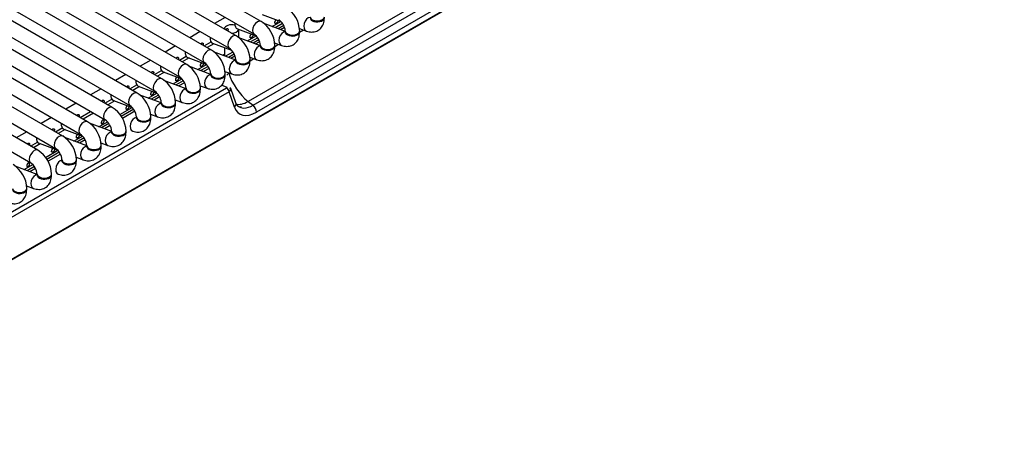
# Model space of a CAD drawing. Header units: millimetres. Extents: x -40 to 419, y 0 to 295.
# Tile 60 of 72: x 371.77 to 388.92, y 108.4 to 115.64. Entities that reach past the tile are written whole.
import ezdxf

# ---------------------------------------------------------------- set-up
doc = ezdxf.new("R2010")
doc.units = ezdxf.units.MM
doc.layers.add('135.735_BW4_TWIN', color=7, linetype='Continuous')
doc.layers.add('Standard', color=7, linetype='Continuous')

# ---------------------------------------------------------------- blocks, each defined once
blk = doc.blocks.new('SE3')
at = {"layer": '135.735_BW4_TWIN', "color": 7, "linetype": 'Continuous'}
for p, q in [((388.885, 121.418), (366.329, 108.395)), ((388.917, 121.446), (366.36, 108.422)), ((375.973, 115.61), (366.851, 120.876)), ((375.541, 115.36), (366.419, 120.627)), ((366.726, 120.66), (375.848, 115.393)), ((366.294, 120.41), (375.416, 115.144)), ((375.109, 115.111), (365.987, 120.377)), ((374.677, 114.862), (365.555, 120.128)), ((365.862, 120.161), (374.984, 114.895)), ((374.245, 114.612), (365.123, 119.879)), ((365.43, 119.911), (374.552, 114.645)), ((373.813, 114.363), (364.691, 119.629)), ((364.998, 119.662), (374.12, 114.396)), ((373.381, 114.113), (364.259, 119.38)), ((364.566, 119.413), (373.688, 114.146)), ((372.949, 113.864), (363.827, 119.13)), ((364.134, 119.163), (373.256, 113.897)), ((372.517, 113.614), (363.395, 118.881)), ((363.702, 118.914), (372.824, 113.647)), ((372.085, 113.365), (362.963, 118.631)), ((363.27, 118.664), (372.392, 113.398)), ((362.838, 118.415), (371.96, 113.148)), ((379.251, 116.241), (375.747, 114.218)), ((375.833, 114.15), (379.338, 116.174)), ((379.396, 116.055), (375.892, 114.032)), ((375.346, 115.683), (375.164, 115.578)), ((375.993, 115.731), (376.319, 115.61)), ((376.168, 115.522), (376.319, 115.61)), ((374.914, 115.434), (374.732, 115.329)), ((375.334, 115.482), (375.334, 115.48)), ((375.561, 115.482), (375.887, 115.36)), ((375.584, 115.33), (375.584, 115.474)), ((376.395, 115.437), (376.008, 115.582)), ((376.346, 115.576), (376.219, 115.503)), ((376.366, 115.542), (376.268, 115.485)), ((376.309, 115.469), (376.381, 115.511)), ((376.639, 115.49), (376.762, 115.444)), ((376.644, 115.426), (376.709, 115.464)), ((374.982, 115.184), (375.102, 115.254)), ((375.963, 115.188), (375.576, 115.333)), ((375.736, 115.273), (375.887, 115.36)), ((375.914, 115.327), (375.787, 115.254)), ((375.934, 115.292), (375.836, 115.235)), ((375.877, 115.22), (375.949, 115.261)), ((376.207, 115.241), (376.33, 115.195)), ((374.482, 115.184), (374.3, 115.079)), ((375.152, 115.224), (375.032, 115.155)), ((375.129, 115.233), (375.455, 115.111)), ((375.531, 114.938), (375.144, 115.083)), ((375.334, 115.156), (375.334, 115.012)), ((375.482, 115.077), (375.355, 115.004)), ((376.212, 115.177), (376.277, 115.214)), ((374.05, 114.935), (373.868, 114.83)), ((374.55, 114.935), (374.67, 115.004)), ((374.72, 114.975), (374.6, 114.906)), ((374.697, 114.983), (375.023, 114.861)), ((375.304, 115.023), (375.334, 115.041)), ((375.502, 115.043), (375.404, 114.986)), ((375.445, 114.97), (375.517, 115.012)), ((375.775, 114.991), (375.898, 114.945)), ((375.78, 114.927), (375.845, 114.965)), ((374.118, 114.686), (374.238, 114.755)), ((374.265, 114.734), (374.591, 114.612)), ((375.099, 114.689), (374.712, 114.834)), ((374.872, 114.774), (375.023, 114.861)), ((375.05, 114.828), (374.923, 114.755)), ((375.07, 114.793), (374.972, 114.737)), ((375.343, 114.742), (375.465, 114.696)), ((373.618, 114.686), (373.436, 114.58)), ((374.288, 114.725), (374.168, 114.656)), ((374.667, 114.439), (374.28, 114.584)), ((374.44, 114.524), (374.591, 114.612)), ((374.618, 114.578), (374.491, 114.505)), ((375.405, 114.718), (375.409, 114.713)), ((375.409, 114.713), (375.413, 114.715)), ((366.539, 109.354), (375.37, 114.453)), ((375.415, 114.386), (366.583, 109.287)), ((373.186, 114.436), (373.004, 114.331)), ((373.686, 114.436), (373.806, 114.505)), ((373.856, 114.476), (373.736, 114.407)), ((373.833, 114.484), (374.159, 114.362)), ((374.638, 114.544), (374.54, 114.487)), ((374.911, 114.492), (375.033, 114.446)), ((375.379, 114.46), (375.286, 114.5)), ((375.508, 114.116), (375.415, 114.386)), ((375.43, 114.451), (375.442, 114.417)), ((375.532, 114.193), (375.447, 114.44)), ((373.254, 114.187), (373.374, 114.256)), ((373.423, 114.226), (373.304, 114.158)), ((373.401, 114.235), (373.727, 114.113)), ((374.235, 114.19), (373.848, 114.335)), ((374.008, 114.275), (374.159, 114.362)), ((374.186, 114.329), (374.059, 114.256)), ((374.206, 114.295), (374.108, 114.238)), ((374.479, 114.243), (374.601, 114.197)), ((375.747, 114.218), (375.833, 114.15)), ((372.754, 114.187), (372.572, 114.082)), ((372.822, 113.937), (373.004, 114.042)), ((373.511, 113.988), (373.727, 114.113)), ((373.754, 114.08), (373.536, 113.954)), ((373.774, 114.045), (373.559, 113.921)), ((372.322, 113.937), (372.14, 113.832)), ((373.054, 114.013), (372.872, 113.908)), ((374.047, 113.993), (374.169, 113.948)), ((372.39, 113.688), (372.509, 113.757)), ((372.559, 113.728), (372.44, 113.659)), ((372.537, 113.736), (372.863, 113.614)), ((373.371, 113.691), (372.984, 113.836)), ((373.144, 113.776), (373.295, 113.864)), ((373.322, 113.83), (373.195, 113.757)), ((373.342, 113.796), (373.243, 113.739)), ((371.89, 113.688), (371.708, 113.583)), ((372.939, 113.442), (372.552, 113.586)), ((372.711, 113.527), (372.863, 113.614)), ((372.89, 113.581), (372.763, 113.507)), ((372.91, 113.546), (372.811, 113.489)), ((371.958, 113.438), (372.077, 113.508)), ((372.127, 113.478), (372.008, 113.409)), ((372.105, 113.487), (372.431, 113.365)), ((372.215, 113.24), (372.431, 113.365)), ((373.183, 113.494), (373.305, 113.449)), ((372.458, 113.331), (372.24, 113.206)), ((372.478, 113.297), (372.263, 113.173)), ((372.751, 113.245), (372.873, 113.199)), ((372.075, 112.943), (371.687, 113.088)), ((371.847, 113.028), (371.999, 113.115)), ((372.025, 113.082), (371.899, 113.009)), ((372.046, 113.047), (371.947, 112.99)), ((371.887, 112.746), (372.009, 112.7))]:
    blk.add_line(p, q, dxfattribs=at)
for centre, radius, start, end in [((376.134, 115.427), 0.511, 2.0498, 57.9502), ((375.702, 115.177), 0.511, 2.0498, 57.9502), ((376.129, 115.424), 0.266, 4.5977, 55.4023), ((375.27, 114.928), 0.511, 2.0498, 57.9502), ((375.697, 115.174), 0.266, 4.5977, 55.4023), ((374.838, 114.678), 0.511, 2.0498, 57.9502), ((375.265, 114.925), 0.266, 4.5977, 55.4023), ((374.406, 114.429), 0.511, 2.0498, 57.9502), ((374.833, 114.675), 0.266, 4.5977, 55.4023), ((373.974, 114.179), 0.511, 2.0498, 57.9502), ((374.401, 114.426), 0.266, 4.5977, 55.4023), ((373.969, 114.176), 0.266, 4.5977, 55.4023), ((373.542, 113.93), 0.511, 2.0498, 57.9502), ((373.11, 113.681), 0.511, 2.0498, 57.9502), ((373.537, 113.927), 0.266, 4.5977, 55.4023), ((373.105, 113.677), 0.266, 4.5977, 55.4023), ((372.678, 113.431), 0.511, 2.0498, 57.9502), ((372.246, 113.182), 0.511, 2.0498, 57.9502), ((372.673, 113.428), 0.266, 4.5977, 55.4023), ((371.814, 112.932), 0.511, 2.0498, 57.9502), ((372.24, 113.179), 0.266, 4.5977, 55.4023), ((371.382, 112.683), 0.511, 2.0498, 57.9502), ((371.808, 112.929), 0.266, 4.5977, 55.4023)]:
    blk.add_arc(centre, radius, start, end, dxfattribs=at)
for centre, major_axis, ratio, start_param, end_param in [((375.605, 115.599), (0.044, 0.117), 0.668835, 1.932352, 3.141593), ((375.911, 115.502), (-0.062, -0.108), 0.57735, 3.1405, 6.27512), ((376.805, 115.561), (0.044, 0.117), 0.668835, 0.270212, 3.1414), ((376.951, 115.694), (-0.125, 0), 0.57735, 0.008065, 3.142515), ((376.951, 115.678), (-0.125, 0), 0.57735, 0, 3.29158), ((376.805, 115.561), (0.044, 0.117), 0.668835, -0.873634, -0.703415), ((375.459, 115.482), (-0.125, 0), 0.57735, 4.230403, 6.283185), ((375.459, 115.482), (-0.125, 0), 0.57735, 0, 0.03214), ((375.459, 115.482), (-0.125, 0), 0.57735, 1.538656, 3.010511), ((376.373, 115.312), (0.044, 0.117), 0.668835, 0.270212, 3.1414), ((376.519, 115.445), (-0.125, 0), 0.57735, 0.008065, 3.142515), ((376.519, 115.429), (-0.125, 0), 0.57735, 0, 3.29158), ((376.519, 115.429), (-0.125, 0), 0.57735, 6.164386, 6.283185), ((375.173, 115.35), (0.044, 0.117), 0.668835, 1.932352, 3.141593), ((375.479, 115.252), (-0.062, -0.108), 0.57735, 3.1405, 6.27512), ((376.373, 115.312), (0.044, 0.117), 0.668835, -0.873634, -0.703415), ((374.741, 115.1), (0.044, 0.117), 0.668835, 1.932352, 3.141593), ((375.047, 115.003), (-0.062, -0.108), 0.57735, 3.1405, 6.27512), ((375.941, 115.062), (0.044, 0.117), 0.668835, 0.270212, 3.1414), ((376.087, 115.195), (-0.125, 0), 0.57735, 0.008065, 3.142515), ((376.087, 115.179), (-0.125, 0), 0.57735, 0, 3.29158), ((376.087, 115.179), (-0.125, 0), 0.57735, 6.164386, 6.283185), ((375.941, 115.062), (0.044, 0.117), 0.668835, -0.873634, -0.703415), ((375.509, 114.813), (0.044, 0.117), 0.668835, 0.270212, 3.1414), ((375.655, 114.946), (-0.125, 0), 0.57735, 0.008065, 3.142515), ((375.655, 114.93), (-0.125, 0), 0.57735, 0, 3.29158), ((375.655, 114.93), (-0.125, 0), 0.57735, 6.164386, 6.283185), ((374.309, 114.851), (0.044, 0.117), 0.668835, 1.932352, 3.141593), ((374.614, 114.753), (-0.062, -0.108), 0.57735, 3.1405, 6.27512), ((375.509, 114.813), (0.044, 0.117), 0.668835, -0.873634, -0.703415), ((373.877, 114.601), (0.044, 0.117), 0.668835, 1.932352, 3.141593), ((374.182, 114.504), (-0.062, -0.108), 0.57735, 3.1405, 6.27512), ((375.077, 114.564), (0.044, 0.117), 0.668835, 0.270212, 3.1414), ((375.223, 114.697), (-0.125, 0), 0.57735, 0.008065, 3.142515), ((375.223, 114.68), (-0.125, 0), 0.57735, 0, 3.29158), ((375.223, 114.68), (-0.125, 0), 0.57735, 6.164386, 6.283185), ((375.077, 114.564), (0.044, 0.117), 0.668835, -0.873634, -0.703415), ((375.741, 114.661), (0.428, 0.258), 0.504907, -4.171591, -4.050834), ((375.794, 114.643), (-0.321, 0.507), 0.535439, 1.112758, 2.159956), ((373.75, 114.254), (-0.062, -0.108), 0.57735, 3.1405, 6.27512), ((374.645, 114.314), (0.044, 0.117), 0.668835, 0.270212, 3.1414), ((374.791, 114.447), (-0.125, 0), 0.57735, 0.008065, 3.142515), ((374.791, 114.431), (-0.125, 0), 0.57735, 0, 3.254972), ((374.791, 114.431), (-0.125, 0), 0.57735, 6.164386, 6.283185), ((374.645, 114.314), (0.044, 0.117), 0.668835, -0.873634, -0.703415), ((375.339, 114.465), (0.049, 0.0112), 0.453141, -0.975063, -0.6972), ((375.379, 114.409), (0.025, -0.0433), 0.57735, 0.733038, 2.617994), ((375.348, 114.421), (0.0967, 0.0262), 0.611231, 5.301036, 5.5789), ((375.36, 114.387), (-0.0859, -0.0564), 0.350321, 2.307044, 3.55764), ((373.445, 114.352), (0.044, 0.117), 0.668835, 1.932352, 3.141593), ((375.808, 114.585), (0.308, 0.394), 0.468323, 3.318422, 4.000271), ((373.318, 114.005), (-0.062, -0.108), 0.57735, 3.1405, 6.27512), ((374.213, 114.065), (0.044, 0.117), 0.668835, 0.270212, 3.1414), ((374.359, 114.198), (-0.125, 0), 0.57735, 0.008065, 3.142515), ((374.359, 114.181), (-0.125, 0), 0.57735, 0, 3.254972), ((374.359, 114.181), (-0.125, 0), 0.57735, 6.164386, 6.283185), ((374.213, 114.065), (0.044, 0.117), 0.668835, -0.873634, -0.703415), ((375.438, 114.161), (-0.0945, -0.0327), 0.768713, 2.117578, 3.119252), ((375.914, 114.512), (0.321, 0.51), 0.546518, 2.728806, 3.944916), ((375.438, 114.161), (-0.0945, -0.0327), 0.768713, 3.119252, 3.141593), ((375.843, 114.557), (0.258, 0.431), 0.560919, 3.071745, 3.460619), ((375.843, 114.557), (0.258, 0.431), 0.560919, 3.460619, 3.930423), ((375.821, 114.077), (0.05, -0.0866), 0.57735, 0.733038, 2.181662), ((372.886, 113.756), (-0.062, -0.108), 0.57735, 3.1405, 6.27512), ((373.781, 113.815), (0.044, 0.117), 0.668835, 0.270212, 3.1414), ((373.927, 113.948), (-0.125, 0), 0.57735, 0.008065, 3.142515), ((373.927, 113.932), (-0.125, 0), 0.57735, 0, 3.254972), ((373.927, 113.932), (-0.125, 0), 0.57735, 6.169805, 6.283185), ((373.781, 113.815), (0.044, 0.117), 0.668835, -0.873634, -0.703415), ((372.581, 113.853), (0.044, 0.117), 0.668835, 1.932352, 3.141593), ((373.495, 113.699), (-0.125, 0), 0.57735, 0.008065, 3.142515), ((372.148, 113.604), (0.044, 0.117), 0.668835, 1.932352, 3.141593), ((372.454, 113.506), (-0.062, -0.108), 0.57735, 3.1405, 6.27512), ((373.349, 113.566), (0.044, 0.117), 0.668835, 0.270212, 3.1414), ((373.495, 113.683), (-0.125, 0), 0.57735, 0, 3.29158), ((373.495, 113.683), (-0.125, 0), 0.57735, 6.164386, 6.283185), ((373.349, 113.566), (0.044, 0.117), 0.668835, -0.873634, -0.703415), ((372.022, 113.257), (-0.062, -0.108), 0.57735, 3.1405, 6.27512), ((372.917, 113.316), (0.044, 0.117), 0.668835, 0.270212, 3.1414), ((373.063, 113.449), (-0.125, 0), 0.57735, 0.008065, 3.142515), ((373.063, 113.433), (-0.125, 0), 0.57735, 0, 3.29158), ((373.063, 113.433), (-0.125, 0), 0.57735, 6.164386, 6.283185), ((372.917, 113.316), (0.044, 0.117), 0.668835, -0.873634, -0.703415), ((372.485, 113.067), (0.044, 0.117), 0.668835, 0.270212, 3.1414), ((372.631, 113.2), (-0.125, 0), 0.57735, 0.008065, 3.142515), ((372.631, 113.184), (-0.125, 0), 0.57735, 0, 3.254972), ((372.631, 113.184), (-0.125, 0), 0.57735, 6.169805, 6.283185), ((372.485, 113.067), (0.044, 0.117), 0.668835, -0.873634, -0.703415), ((372.053, 112.818), (0.044, 0.117), 0.668835, 0.270212, 3.1414), ((372.199, 112.951), (-0.125, 0), 0.57735, 0.008065, 3.142515), ((372.199, 112.934), (-0.125, 0), 0.57735, 0, 3.29158), ((372.199, 112.934), (-0.125, 0), 0.57735, 6.164386, 6.283185), ((372.053, 112.818), (0.044, 0.117), 0.668835, -0.873634, -0.703415), ((371.767, 112.701), (-0.125, 0), 0.57735, 0.008065, 3.142515), ((371.767, 112.685), (-0.125, 0), 0.57735, 0, 3.254972)]:
    blk.add_ellipse(centre, major_axis=major_axis, ratio=ratio, start_param=start_param, end_param=end_param, dxfattribs=at)
for points, knots in [([(376.258, 115.633), (376.26, 115.631), (376.261, 115.628), (376.262, 115.626), (376.263, 115.623), (376.263, 115.62), (376.263, 115.617), (376.262, 115.613), (376.261, 115.61), (376.26, 115.606), (376.259, 115.603), (376.257, 115.6), (376.254, 115.597), (376.252, 115.593), (376.249, 115.59), (376.247, 115.588), (376.244, 115.585), (376.241, 115.583), (376.238, 115.581), (376.235, 115.579), (376.233, 115.577), (376.23, 115.576), (376.227, 115.575), (376.225, 115.575), (376.223, 115.574), (376.221, 115.574), (376.219, 115.575), (376.218, 115.576), (376.216, 115.577), (376.215, 115.579), (376.215, 115.581), (376.214, 115.583), (376.213, 115.586), (376.213, 115.589), (376.213, 115.592), (376.213, 115.596), (376.214, 115.599), (376.214, 115.603), (376.215, 115.607), (376.216, 115.61), (376.218, 115.614), (376.219, 115.618), (376.221, 115.621), (376.223, 115.624), (376.225, 115.627), (376.227, 115.63), (376.23, 115.632), (376.232, 115.634), (376.234, 115.636)], [0.1645724, 0.1645724, 0.1645724, 0.1645724, 0.2114301, 0.2114301, 0.2114301, 0.2643019, 0.2643019, 0.2643019, 0.3175571, 0.3175571, 0.3175571, 0.3706757, 0.3706757, 0.3706757, 0.4233402, 0.4233402, 0.4233402, 0.4759291, 0.4759291, 0.4759291, 0.5289331, 0.5289331, 0.5289331, 0.5822112, 0.5822112, 0.5822112, 0.6352073, 0.6352073, 0.6352073, 0.6877903, 0.6877903, 0.6877903, 0.7404633, 0.7404633, 0.7404633, 0.7935872, 0.7935872, 0.7935872, 0.8468402, 0.8468402, 0.8468402, 0.8997022, 0.8997022, 0.8997022, 0.9522476, 0.9522476, 0.9522476, 1, 1, 1, 1]), ([(376.762, 115.444), (376.795, 115.435), (376.851, 115.42), (376.943, 115.439), (377.016, 115.491), (377.067, 115.575), (377.073, 115.637), (377.076, 115.678)], [0, 0, 0, 0, 0.199928, 0.392893, 0.580138, 0.766079, 1, 1, 1, 1]), ([(375.356, 115.467), (375.356, 115.468), (375.357, 115.469), (375.357, 115.469), (375.359, 115.472), (375.361, 115.475), (375.363, 115.478), (375.365, 115.48), (375.368, 115.482), (375.37, 115.484)], [0.8906057, 0.8906057, 0.8906057, 0.8906057, 0.8997022, 0.8997022, 0.8997022, 0.9522476, 0.9522476, 0.9522476, 1, 1, 1, 1]), ([(375.37, 115.484), (375.373, 115.485), (375.376, 115.486), (375.379, 115.487), (375.382, 115.487), (375.385, 115.487), (375.387, 115.486), (375.39, 115.485), (375.392, 115.483), (375.394, 115.481), (375.396, 115.479), (375.397, 115.477), (375.398, 115.474), (375.399, 115.471), (375.399, 115.468), (375.399, 115.465), (375.398, 115.461), (375.397, 115.458), (375.396, 115.455), (375.395, 115.452), (375.393, 115.449), (375.392, 115.447)], [0, 0, 0, 0, 0.0530419, 0.0530419, 0.0530419, 0.1061047, 0.1061047, 0.1061047, 0.1588828, 0.1588828, 0.1588828, 0.2114301, 0.2114301, 0.2114301, 0.2643019, 0.2643019, 0.2643019, 0.3175571, 0.3175571, 0.3175571, 0.3594503, 0.3594503, 0.3594503, 0.3594503]), ([(376.33, 115.195), (376.363, 115.185), (376.419, 115.171), (376.511, 115.189), (376.584, 115.242), (376.635, 115.325), (376.641, 115.388), (376.644, 115.429)], [0, 0, 0, 0, 0.199928, 0.392893, 0.580138, 0.766079, 1, 1, 1, 1]), ([(376.394, 115.429), (376.394, 115.422), (376.393, 115.412), (376.392, 115.41), (376.392, 115.41)], [0, 0, 0, 0, 0.1482585, 0.2525222, 0.2525222, 0.2525222, 0.2525222]), ([(375.826, 115.383), (375.828, 115.381), (375.829, 115.379), (375.83, 115.376), (375.831, 115.374), (375.831, 115.37), (375.831, 115.367), (375.83, 115.364), (375.829, 115.36), (375.828, 115.357), (375.827, 115.354), (375.825, 115.35), (375.822, 115.347), (375.82, 115.344), (375.817, 115.341), (375.815, 115.338), (375.812, 115.336), (375.809, 115.333), (375.806, 115.331), (375.803, 115.329), (375.801, 115.328), (375.798, 115.327), (375.795, 115.326), (375.793, 115.325), (375.791, 115.325), (375.789, 115.325), (375.787, 115.326), (375.786, 115.327), (375.784, 115.328), (375.783, 115.329), (375.783, 115.332), (375.782, 115.334), (375.781, 115.336), (375.781, 115.34), (375.781, 115.343), (375.781, 115.346), (375.782, 115.35), (375.782, 115.353), (375.783, 115.357), (375.784, 115.361), (375.786, 115.365), (375.787, 115.368), (375.789, 115.372), (375.791, 115.375), (375.793, 115.378), (375.795, 115.38), (375.798, 115.383), (375.8, 115.385), (375.802, 115.386)], [0.1645724, 0.1645724, 0.1645724, 0.1645724, 0.2114301, 0.2114301, 0.2114301, 0.2643019, 0.2643019, 0.2643019, 0.3175571, 0.3175571, 0.3175571, 0.3706757, 0.3706757, 0.3706757, 0.4233402, 0.4233402, 0.4233402, 0.4759291, 0.4759291, 0.4759291, 0.5289331, 0.5289331, 0.5289331, 0.5822112, 0.5822112, 0.5822112, 0.6352073, 0.6352073, 0.6352073, 0.6877903, 0.6877903, 0.6877903, 0.7404633, 0.7404633, 0.7404633, 0.7935872, 0.7935872, 0.7935872, 0.8468402, 0.8468402, 0.8468402, 0.8997022, 0.8997022, 0.8997022, 0.9522476, 0.9522476, 0.9522476, 1, 1, 1, 1]), ([(374.924, 115.218), (374.924, 115.219), (374.925, 115.219), (374.925, 115.22), (374.927, 115.223), (374.929, 115.226), (374.931, 115.229), (374.933, 115.231), (374.936, 115.233), (374.938, 115.234)], [0.8906057, 0.8906057, 0.8906057, 0.8906057, 0.8997022, 0.8997022, 0.8997022, 0.9522476, 0.9522476, 0.9522476, 1, 1, 1, 1]), ([(374.938, 115.234), (374.941, 115.236), (374.944, 115.237), (374.947, 115.237), (374.95, 115.238), (374.953, 115.237), (374.955, 115.236), (374.958, 115.235), (374.96, 115.234), (374.962, 115.232), (374.964, 115.23), (374.965, 115.227), (374.966, 115.225), (374.967, 115.222), (374.967, 115.219), (374.966, 115.215), (374.966, 115.212), (374.965, 115.209), (374.964, 115.205), (374.963, 115.203), (374.961, 115.2), (374.96, 115.197)], [0, 0, 0, 0, 0.0530419, 0.0530419, 0.0530419, 0.1061047, 0.1061047, 0.1061047, 0.1588828, 0.1588828, 0.1588828, 0.2114301, 0.2114301, 0.2114301, 0.2643019, 0.2643019, 0.2643019, 0.3175571, 0.3175571, 0.3175571, 0.3594503, 0.3594503, 0.3594503, 0.3594503]), ([(375.898, 114.945), (375.931, 114.936), (375.986, 114.921), (376.079, 114.94), (376.152, 114.992), (376.203, 115.076), (376.209, 115.138), (376.212, 115.179)], [0, 0, 0, 0, 0.199928, 0.392893, 0.580138, 0.766079, 1, 1, 1, 1]), ([(375.962, 115.179), (375.962, 115.172), (375.961, 115.162), (375.96, 115.16), (375.96, 115.16)], [0, 0, 0, 0, 0.1482585, 0.2525222, 0.2525222, 0.2525222, 0.2525222]), ([(374.492, 114.968), (374.492, 114.969), (374.493, 114.97), (374.493, 114.97), (374.495, 114.974), (374.497, 114.977), (374.499, 114.979), (374.501, 114.981), (374.504, 114.983), (374.506, 114.985)], [0.8906057, 0.8906057, 0.8906057, 0.8906057, 0.8997022, 0.8997022, 0.8997022, 0.9522476, 0.9522476, 0.9522476, 1, 1, 1, 1]), ([(374.506, 114.985), (374.509, 114.986), (374.512, 114.987), (374.515, 114.988), (374.518, 114.988), (374.52, 114.988), (374.523, 114.987), (374.526, 114.986), (374.528, 114.984), (374.53, 114.982), (374.531, 114.98), (374.533, 114.978), (374.534, 114.975), (374.534, 114.972), (374.535, 114.969), (374.534, 114.966), (374.534, 114.963), (374.533, 114.959), (374.532, 114.956), (374.531, 114.953), (374.529, 114.95), (374.528, 114.948)], [0, 0, 0, 0, 0.0530419, 0.0530419, 0.0530419, 0.1061047, 0.1061047, 0.1061047, 0.1588828, 0.1588828, 0.1588828, 0.2114301, 0.2114301, 0.2114301, 0.2643019, 0.2643019, 0.2643019, 0.3175571, 0.3175571, 0.3175571, 0.3594503, 0.3594503, 0.3594503, 0.3594503]), ([(375.465, 114.696), (375.499, 114.686), (375.554, 114.672), (375.647, 114.69), (375.72, 114.743), (375.771, 114.826), (375.777, 114.889), (375.78, 114.93)], [0, 0, 0, 0, 0.199928, 0.392893, 0.580138, 0.766079, 1, 1, 1, 1]), ([(375.53, 114.93), (375.53, 114.923), (375.529, 114.913), (375.528, 114.911), (375.528, 114.911)], [0, 0, 0, 0, 0.1482585, 0.2525222, 0.2525222, 0.2525222, 0.2525222]), ([(374.06, 114.719), (374.06, 114.72), (374.06, 114.72), (374.061, 114.721), (374.063, 114.724), (374.065, 114.727), (374.067, 114.73), (374.069, 114.732), (374.072, 114.734), (374.074, 114.735)], [0.8906057, 0.8906057, 0.8906057, 0.8906057, 0.8997022, 0.8997022, 0.8997022, 0.9522476, 0.9522476, 0.9522476, 1, 1, 1, 1]), ([(374.074, 114.735), (374.077, 114.737), (374.08, 114.738), (374.083, 114.738), (374.086, 114.739), (374.088, 114.738), (374.091, 114.737), (374.094, 114.737), (374.096, 114.735), (374.098, 114.733), (374.099, 114.731), (374.101, 114.728), (374.102, 114.726), (374.102, 114.723), (374.103, 114.72), (374.102, 114.716), (374.102, 114.713), (374.101, 114.71), (374.1, 114.706), (374.099, 114.704), (374.097, 114.701), (374.096, 114.698)], [0, 0, 0, 0, 0.0530419, 0.0530419, 0.0530419, 0.1061047, 0.1061047, 0.1061047, 0.1588828, 0.1588828, 0.1588828, 0.2114301, 0.2114301, 0.2114301, 0.2643019, 0.2643019, 0.2643019, 0.3175571, 0.3175571, 0.3175571, 0.3594503, 0.3594503, 0.3594503, 0.3594503]), ([(374.962, 114.884), (374.964, 114.882), (374.965, 114.88), (374.966, 114.878), (374.967, 114.875), (374.967, 114.872), (374.966, 114.868), (374.966, 114.865), (374.965, 114.862), (374.964, 114.858), (374.962, 114.855), (374.961, 114.851), (374.958, 114.848), (374.956, 114.845), (374.953, 114.842), (374.951, 114.84), (374.948, 114.837), (374.945, 114.834), (374.942, 114.833), (374.939, 114.831), (374.937, 114.829), (374.934, 114.828), (374.931, 114.827), (374.929, 114.826), (374.927, 114.826), (374.925, 114.826), (374.923, 114.827), (374.922, 114.828), (374.92, 114.829), (374.919, 114.831), (374.918, 114.833), (374.918, 114.835), (374.917, 114.838), (374.917, 114.841), (374.917, 114.844), (374.917, 114.847), (374.918, 114.851), (374.918, 114.854), (374.919, 114.858), (374.92, 114.862), (374.922, 114.866), (374.923, 114.869), (374.925, 114.873), (374.927, 114.876), (374.929, 114.879), (374.931, 114.882), (374.933, 114.884), (374.936, 114.886), (374.938, 114.887)], [0.1645724, 0.1645724, 0.1645724, 0.1645724, 0.2114301, 0.2114301, 0.2114301, 0.2643019, 0.2643019, 0.2643019, 0.3175571, 0.3175571, 0.3175571, 0.3706757, 0.3706757, 0.3706757, 0.4233402, 0.4233402, 0.4233402, 0.4759291, 0.4759291, 0.4759291, 0.5289331, 0.5289331, 0.5289331, 0.5822112, 0.5822112, 0.5822112, 0.6352073, 0.6352073, 0.6352073, 0.6877903, 0.6877903, 0.6877903, 0.7404633, 0.7404633, 0.7404633, 0.7935872, 0.7935872, 0.7935872, 0.8468402, 0.8468402, 0.8468402, 0.8997022, 0.8997022, 0.8997022, 0.9522476, 0.9522476, 0.9522476, 1, 1, 1, 1]), ([(374.53, 114.635), (374.532, 114.633), (374.533, 114.631), (374.534, 114.628), (374.534, 114.625), (374.535, 114.622), (374.534, 114.619), (374.534, 114.616), (374.533, 114.612), (374.532, 114.609), (374.53, 114.605), (374.528, 114.602), (374.526, 114.599), (374.524, 114.596), (374.521, 114.593), (374.519, 114.59), (374.516, 114.587), (374.513, 114.585), (374.51, 114.583), (374.507, 114.581), (374.504, 114.58), (374.502, 114.578), (374.499, 114.577), (374.497, 114.577), (374.495, 114.577), (374.493, 114.577), (374.491, 114.577), (374.49, 114.578), (374.488, 114.579), (374.487, 114.581), (374.486, 114.583), (374.486, 114.585), (374.485, 114.588), (374.485, 114.591), (374.485, 114.594), (374.485, 114.598), (374.486, 114.601), (374.486, 114.605), (374.487, 114.609), (374.488, 114.613), (374.489, 114.616), (374.491, 114.62), (374.493, 114.623), (374.495, 114.627), (374.497, 114.63), (374.499, 114.632), (374.501, 114.634), (374.504, 114.636), (374.506, 114.638)], [0.1645724, 0.1645724, 0.1645724, 0.1645724, 0.2114301, 0.2114301, 0.2114301, 0.2643019, 0.2643019, 0.2643019, 0.3175571, 0.3175571, 0.3175571, 0.3706757, 0.3706757, 0.3706757, 0.4233402, 0.4233402, 0.4233402, 0.4759291, 0.4759291, 0.4759291, 0.5289331, 0.5289331, 0.5289331, 0.5822112, 0.5822112, 0.5822112, 0.6352073, 0.6352073, 0.6352073, 0.6877903, 0.6877903, 0.6877903, 0.7404633, 0.7404633, 0.7404633, 0.7935872, 0.7935872, 0.7935872, 0.8468402, 0.8468402, 0.8468402, 0.8997022, 0.8997022, 0.8997022, 0.9522476, 0.9522476, 0.9522476, 1, 1, 1, 1]), ([(375.033, 114.446), (375.067, 114.437), (375.122, 114.422), (375.215, 114.441), (375.288, 114.493), (375.339, 114.577), (375.345, 114.639), (375.348, 114.68)], [0, 0, 0, 0, 0.199928, 0.392893, 0.580138, 0.766079, 1, 1, 1, 1]), ([(375.098, 114.68), (375.098, 114.673), (375.097, 114.663), (375.096, 114.661), (375.096, 114.661)], [0, 0, 0, 0, 0.1482585, 0.2525222, 0.2525222, 0.2525222, 0.2525222]), ([(373.628, 114.47), (373.628, 114.47), (373.628, 114.471), (373.629, 114.471), (373.631, 114.475), (373.633, 114.478), (373.635, 114.48), (373.637, 114.483), (373.64, 114.485), (373.642, 114.486)], [0.8906057, 0.8906057, 0.8906057, 0.8906057, 0.8997022, 0.8997022, 0.8997022, 0.9522476, 0.9522476, 0.9522476, 1, 1, 1, 1]), ([(373.642, 114.486), (373.645, 114.488), (373.648, 114.489), (373.651, 114.489), (373.654, 114.489), (373.656, 114.489), (373.659, 114.488), (373.661, 114.487), (373.664, 114.486), (373.666, 114.484), (373.667, 114.482), (373.669, 114.479), (373.67, 114.476), (373.67, 114.473), (373.671, 114.47), (373.67, 114.467), (373.67, 114.464), (373.669, 114.46), (373.668, 114.457), (373.667, 114.454), (373.665, 114.452), (373.664, 114.449)], [0, 0, 0, 0, 0.0530419, 0.0530419, 0.0530419, 0.1061047, 0.1061047, 0.1061047, 0.1588828, 0.1588828, 0.1588828, 0.2114301, 0.2114301, 0.2114301, 0.2643019, 0.2643019, 0.2643019, 0.3175571, 0.3175571, 0.3175571, 0.3594503, 0.3594503, 0.3594503, 0.3594503]), ([(374.098, 114.385), (374.1, 114.383), (374.101, 114.381), (374.102, 114.379), (374.102, 114.376), (374.103, 114.373), (374.102, 114.369), (374.102, 114.366), (374.101, 114.363), (374.1, 114.359), (374.098, 114.356), (374.096, 114.353), (374.094, 114.349), (374.092, 114.346), (374.089, 114.343), (374.087, 114.341), (374.084, 114.338), (374.081, 114.336), (374.078, 114.334), (374.075, 114.332), (374.072, 114.33), (374.07, 114.329), (374.067, 114.328), (374.065, 114.327), (374.063, 114.327), (374.061, 114.327), (374.059, 114.328), (374.058, 114.329), (374.056, 114.33), (374.055, 114.332), (374.054, 114.334), (374.054, 114.336), (374.053, 114.339), (374.053, 114.342), (374.053, 114.345), (374.053, 114.348), (374.054, 114.352), (374.054, 114.356), (374.055, 114.359), (374.056, 114.363), (374.057, 114.367), (374.059, 114.37), (374.061, 114.374), (374.063, 114.377), (374.065, 114.38), (374.067, 114.383), (374.069, 114.385), (374.072, 114.387), (374.074, 114.388)], [0.1645724, 0.1645724, 0.1645724, 0.1645724, 0.2114301, 0.2114301, 0.2114301, 0.2643019, 0.2643019, 0.2643019, 0.3175571, 0.3175571, 0.3175571, 0.3706757, 0.3706757, 0.3706757, 0.4233402, 0.4233402, 0.4233402, 0.4759291, 0.4759291, 0.4759291, 0.5289331, 0.5289331, 0.5289331, 0.5822112, 0.5822112, 0.5822112, 0.6352073, 0.6352073, 0.6352073, 0.6877903, 0.6877903, 0.6877903, 0.7404633, 0.7404633, 0.7404633, 0.7935872, 0.7935872, 0.7935872, 0.8468402, 0.8468402, 0.8468402, 0.8997022, 0.8997022, 0.8997022, 0.9522476, 0.9522476, 0.9522476, 1, 1, 1, 1]), ([(374.601, 114.197), (374.635, 114.187), (374.69, 114.173), (374.783, 114.191), (374.856, 114.244), (374.907, 114.327), (374.913, 114.39), (374.916, 114.431)], [0, 0, 0, 0, 0.199928, 0.392893, 0.580138, 0.766079, 1, 1, 1, 1]), ([(374.666, 114.431), (374.666, 114.424), (374.665, 114.414), (374.664, 114.412), (374.664, 114.412)], [0, 0, 0, 0, 0.1482585, 0.2525222, 0.2525222, 0.2525222, 0.2525222]), ([(373.196, 114.22), (373.196, 114.221), (373.196, 114.221), (373.197, 114.222), (373.199, 114.225), (373.201, 114.228), (373.203, 114.231), (373.205, 114.233), (373.208, 114.235), (373.21, 114.237)], [0.8906057, 0.8906057, 0.8906057, 0.8906057, 0.8997022, 0.8997022, 0.8997022, 0.9522476, 0.9522476, 0.9522476, 1, 1, 1, 1]), ([(373.21, 114.237), (373.213, 114.238), (373.216, 114.239), (373.219, 114.239), (373.222, 114.24), (373.224, 114.24), (373.227, 114.239), (373.229, 114.238), (373.232, 114.236), (373.234, 114.234), (373.235, 114.232), (373.237, 114.23), (373.238, 114.227), (373.238, 114.224), (373.239, 114.221), (373.238, 114.218), (373.238, 114.214), (373.237, 114.211), (373.236, 114.207), (373.235, 114.205), (373.233, 114.202), (373.231, 114.2)], [0, 0, 0, 0, 0.0530419, 0.0530419, 0.0530419, 0.1061047, 0.1061047, 0.1061047, 0.1588828, 0.1588828, 0.1588828, 0.2114301, 0.2114301, 0.2114301, 0.2643019, 0.2643019, 0.2643019, 0.3175571, 0.3175571, 0.3175571, 0.3594503, 0.3594503, 0.3594503, 0.3594503]), ([(373.666, 114.136), (373.668, 114.134), (373.669, 114.132), (373.67, 114.129), (373.67, 114.126), (373.671, 114.123), (373.67, 114.12), (373.67, 114.117), (373.669, 114.113), (373.668, 114.11), (373.666, 114.106), (373.664, 114.103), (373.662, 114.1), (373.66, 114.097), (373.657, 114.094), (373.655, 114.091), (373.652, 114.089), (373.649, 114.086), (373.646, 114.084), (373.643, 114.082), (373.64, 114.081), (373.638, 114.08), (373.635, 114.078), (373.633, 114.078), (373.631, 114.078), (373.629, 114.078), (373.627, 114.078), (373.626, 114.079), (373.624, 114.081), (373.623, 114.082), (373.622, 114.084), (373.622, 114.087), (373.621, 114.089), (373.621, 114.092), (373.621, 114.095), (373.621, 114.099), (373.622, 114.102), (373.622, 114.106), (373.623, 114.11), (373.624, 114.114), (373.625, 114.117), (373.627, 114.121), (373.629, 114.124), (373.631, 114.128), (373.633, 114.131), (373.635, 114.133), (373.637, 114.136), (373.64, 114.137), (373.642, 114.139)], [0.1645724, 0.1645724, 0.1645724, 0.1645724, 0.2114301, 0.2114301, 0.2114301, 0.2643019, 0.2643019, 0.2643019, 0.3175571, 0.3175571, 0.3175571, 0.3706757, 0.3706757, 0.3706757, 0.4233402, 0.4233402, 0.4233402, 0.4759291, 0.4759291, 0.4759291, 0.5289331, 0.5289331, 0.5289331, 0.5822112, 0.5822112, 0.5822112, 0.6352073, 0.6352073, 0.6352073, 0.6877903, 0.6877903, 0.6877903, 0.7404633, 0.7404633, 0.7404633, 0.7935872, 0.7935872, 0.7935872, 0.8468402, 0.8468402, 0.8468402, 0.8997022, 0.8997022, 0.8997022, 0.9522476, 0.9522476, 0.9522476, 1, 1, 1, 1]), ([(374.169, 113.948), (374.202, 113.938), (374.258, 113.924), (374.351, 113.942), (374.424, 113.994), (374.475, 114.078), (374.481, 114.14), (374.484, 114.181)], [0, 0, 0, 0, 0.199928, 0.392893, 0.580138, 0.766079, 1, 1, 1, 1]), ([(374.234, 114.181), (374.234, 114.174), (374.233, 114.165), (374.232, 114.162), (374.232, 114.163)], [0, 0, 0, 0, 0.1482585, 0.2525222, 0.2525222, 0.2525222, 0.2525222]), ([(375.631, 114.12), (375.627, 114.12), (375.594, 114.113), (375.568, 114.133), (375.544, 114.17), (375.532, 114.193)], [0, 0, 0, 0, 0.053723, 0.526278, 1, 1, 1, 1]), ([(372.764, 113.971), (372.764, 113.971), (372.764, 113.972), (372.765, 113.972), (372.766, 113.976), (372.769, 113.979), (372.771, 113.981), (372.773, 113.984), (372.776, 113.986), (372.778, 113.987)], [0.8906057, 0.8906057, 0.8906057, 0.8906057, 0.8997022, 0.8997022, 0.8997022, 0.9522476, 0.9522476, 0.9522476, 1, 1, 1, 1]), ([(372.778, 113.987), (372.781, 113.989), (372.784, 113.99), (372.787, 113.99), (372.789, 113.99), (372.792, 113.99), (372.795, 113.989), (372.797, 113.988), (372.8, 113.987), (372.801, 113.985), (372.803, 113.983), (372.805, 113.98), (372.805, 113.977), (372.806, 113.975), (372.807, 113.971), (372.806, 113.968), (372.806, 113.965), (372.805, 113.961), (372.804, 113.958), (372.803, 113.955), (372.801, 113.953), (372.799, 113.95)], [0, 0, 0, 0, 0.0530419, 0.0530419, 0.0530419, 0.1061047, 0.1061047, 0.1061047, 0.1588828, 0.1588828, 0.1588828, 0.2114301, 0.2114301, 0.2114301, 0.2643019, 0.2643019, 0.2643019, 0.3175571, 0.3175571, 0.3175571, 0.3594503, 0.3594503, 0.3594503, 0.3594503]), ([(373.21, 113.889), (373.213, 113.891), (373.216, 113.892), (373.219, 113.892), (373.222, 113.893), (373.224, 113.892), (373.227, 113.892), (373.229, 113.891), (373.232, 113.889), (373.234, 113.887), (373.235, 113.885), (373.237, 113.883), (373.238, 113.88), (373.238, 113.877), (373.239, 113.874), (373.238, 113.871), (373.238, 113.867), (373.237, 113.864), (373.236, 113.86), (373.234, 113.857), (373.232, 113.854), (373.23, 113.851), (373.228, 113.847), (373.225, 113.844), (373.222, 113.842), (373.22, 113.839), (373.217, 113.837), (373.214, 113.835), (373.211, 113.833), (373.208, 113.831), (373.206, 113.83), (373.203, 113.829), (373.201, 113.828), (373.199, 113.828), (373.197, 113.828), (373.195, 113.829), (373.193, 113.83), (373.192, 113.831), (373.191, 113.833), (373.19, 113.835), (373.19, 113.837), (373.189, 113.84), (373.189, 113.843), (373.189, 113.846), (373.189, 113.849), (373.19, 113.853), (373.19, 113.857), (373.191, 113.86), (373.192, 113.864), (373.193, 113.868), (373.195, 113.872), (373.197, 113.875), (373.199, 113.878), (373.201, 113.881), (373.203, 113.884), (373.205, 113.886), (373.208, 113.888), (373.21, 113.889)], [0, 0, 0, 0, 0.053042, 0.053042, 0.053042, 0.106105, 0.106105, 0.106105, 0.158883, 0.158883, 0.158883, 0.21143, 0.21143, 0.21143, 0.264302, 0.264302, 0.264302, 0.317557, 0.317557, 0.317557, 0.370676, 0.370676, 0.370676, 0.42334, 0.42334, 0.42334, 0.475929, 0.475929, 0.475929, 0.528933, 0.528933, 0.528933, 0.582211, 0.582211, 0.582211, 0.635207, 0.635207, 0.635207, 0.68779, 0.68779, 0.68779, 0.740463, 0.740463, 0.740463, 0.793587, 0.793587, 0.793587, 0.84684, 0.84684, 0.84684, 0.899702, 0.899702, 0.899702, 0.952248, 0.952248, 0.952248, 1, 1, 1, 1]), ([(373.737, 113.698), (373.77, 113.689), (373.826, 113.674), (373.919, 113.693), (373.992, 113.745), (374.043, 113.829), (374.049, 113.891), (374.052, 113.932)], [0, 0, 0, 0, 0.199928, 0.392893, 0.580138, 0.766079, 1, 1, 1, 1]), ([(373.802, 113.932), (373.802, 113.925), (373.801, 113.915), (373.8, 113.913), (373.8, 113.913)], [0, 0, 0, 0, 0.1482585, 0.2525222, 0.2525222, 0.2525222, 0.2525222]), ([(372.332, 113.721), (372.332, 113.722), (372.332, 113.722), (372.333, 113.723), (372.334, 113.726), (372.337, 113.729), (372.339, 113.732), (372.341, 113.734), (372.344, 113.736), (372.346, 113.738)], [0.8906057, 0.8906057, 0.8906057, 0.8906057, 0.8997022, 0.8997022, 0.8997022, 0.9522476, 0.9522476, 0.9522476, 1, 1, 1, 1]), ([(372.346, 113.738), (372.349, 113.739), (372.352, 113.74), (372.355, 113.741), (372.357, 113.741), (372.36, 113.741), (372.363, 113.74), (372.365, 113.739), (372.368, 113.737), (372.369, 113.735), (372.371, 113.733), (372.373, 113.731), (372.373, 113.728), (372.374, 113.725), (372.375, 113.722), (372.374, 113.719), (372.374, 113.715), (372.373, 113.712), (372.372, 113.709), (372.371, 113.706), (372.369, 113.703), (372.367, 113.701)], [0, 0, 0, 0, 0.0530419, 0.0530419, 0.0530419, 0.1061047, 0.1061047, 0.1061047, 0.1588828, 0.1588828, 0.1588828, 0.2114301, 0.2114301, 0.2114301, 0.2643019, 0.2643019, 0.2643019, 0.3175571, 0.3175571, 0.3175571, 0.3594503, 0.3594503, 0.3594503, 0.3594503]), ([(372.802, 113.637), (372.804, 113.635), (372.805, 113.633), (372.805, 113.63), (372.806, 113.628), (372.807, 113.624), (372.806, 113.621), (372.806, 113.618), (372.805, 113.614), (372.804, 113.611), (372.802, 113.608), (372.8, 113.604), (372.798, 113.601), (372.796, 113.598), (372.793, 113.595), (372.79, 113.592), (372.788, 113.59), (372.785, 113.587), (372.782, 113.585), (372.779, 113.583), (372.776, 113.582), (372.774, 113.581), (372.771, 113.58), (372.769, 113.579), (372.767, 113.579), (372.765, 113.579), (372.763, 113.579), (372.761, 113.581), (372.76, 113.582), (372.759, 113.583), (372.758, 113.586), (372.757, 113.588), (372.757, 113.59), (372.757, 113.593), (372.757, 113.597), (372.757, 113.6), (372.758, 113.604), (372.758, 113.607), (372.759, 113.611), (372.76, 113.615), (372.761, 113.618), (372.763, 113.622), (372.765, 113.625), (372.766, 113.629), (372.769, 113.632), (372.771, 113.634), (372.773, 113.637), (372.776, 113.639), (372.778, 113.64)], [0.1645724, 0.1645724, 0.1645724, 0.1645724, 0.2114301, 0.2114301, 0.2114301, 0.2643019, 0.2643019, 0.2643019, 0.3175571, 0.3175571, 0.3175571, 0.3706757, 0.3706757, 0.3706757, 0.4233402, 0.4233402, 0.4233402, 0.4759291, 0.4759291, 0.4759291, 0.5289331, 0.5289331, 0.5289331, 0.5822112, 0.5822112, 0.5822112, 0.6352073, 0.6352073, 0.6352073, 0.6877903, 0.6877903, 0.6877903, 0.7404633, 0.7404633, 0.7404633, 0.7935872, 0.7935872, 0.7935872, 0.8468402, 0.8468402, 0.8468402, 0.8997022, 0.8997022, 0.8997022, 0.9522476, 0.9522476, 0.9522476, 1, 1, 1, 1]), ([(373.305, 113.449), (373.338, 113.439), (373.394, 113.425), (373.487, 113.443), (373.56, 113.495), (373.611, 113.579), (373.617, 113.642), (373.62, 113.683)], [0, 0, 0, 0, 0.199928, 0.392893, 0.580138, 0.766079, 1, 1, 1, 1]), ([(373.37, 113.683), (373.369, 113.676), (373.369, 113.666), (373.368, 113.664), (373.368, 113.664)], [0, 0, 0, 0, 0.1482585, 0.2525222, 0.2525222, 0.2525222, 0.2525222]), ([(371.9, 113.472), (371.9, 113.472), (371.9, 113.473), (371.901, 113.474), (371.902, 113.477), (371.905, 113.48), (371.907, 113.482), (371.909, 113.485), (371.912, 113.487), (371.914, 113.488)], [0.8906057, 0.8906057, 0.8906057, 0.8906057, 0.8997022, 0.8997022, 0.8997022, 0.9522476, 0.9522476, 0.9522476, 1, 1, 1, 1]), ([(371.914, 113.488), (371.917, 113.49), (371.92, 113.491), (371.923, 113.491), (371.925, 113.491), (371.928, 113.491), (371.931, 113.49), (371.933, 113.489), (371.936, 113.488), (371.937, 113.486), (371.939, 113.484), (371.941, 113.481), (371.941, 113.478), (371.942, 113.476), (371.942, 113.472), (371.942, 113.469), (371.942, 113.466), (371.941, 113.462), (371.94, 113.459), (371.938, 113.456), (371.937, 113.454), (371.935, 113.451)], [0, 0, 0, 0, 0.0530419, 0.0530419, 0.0530419, 0.1061047, 0.1061047, 0.1061047, 0.1588828, 0.1588828, 0.1588828, 0.2114301, 0.2114301, 0.2114301, 0.2643019, 0.2643019, 0.2643019, 0.3175571, 0.3175571, 0.3175571, 0.3594503, 0.3594503, 0.3594503, 0.3594503]), ([(372.37, 113.388), (372.372, 113.386), (372.373, 113.383), (372.373, 113.381), (372.374, 113.378), (372.375, 113.375), (372.374, 113.372), (372.374, 113.368), (372.373, 113.365), (372.372, 113.362), (372.37, 113.358), (372.368, 113.355), (372.366, 113.352), (372.364, 113.349), (372.361, 113.346), (372.358, 113.343), (372.356, 113.34), (372.353, 113.338), (372.35, 113.336), (372.347, 113.334), (372.344, 113.332), (372.342, 113.331), (372.339, 113.33), (372.337, 113.33), (372.335, 113.33), (372.333, 113.329), (372.331, 113.33), (372.329, 113.331), (372.328, 113.332), (372.327, 113.334), (372.326, 113.336), (372.325, 113.338), (372.325, 113.341), (372.325, 113.344), (372.325, 113.347), (372.325, 113.351), (372.326, 113.354), (372.326, 113.358), (372.327, 113.362), (372.328, 113.365), (372.329, 113.369), (372.331, 113.373), (372.333, 113.376), (372.334, 113.379), (372.337, 113.382), (372.339, 113.385), (372.341, 113.387), (372.344, 113.389), (372.346, 113.391)], [0.1645724, 0.1645724, 0.1645724, 0.1645724, 0.2114301, 0.2114301, 0.2114301, 0.2643019, 0.2643019, 0.2643019, 0.3175571, 0.3175571, 0.3175571, 0.3706757, 0.3706757, 0.3706757, 0.4233402, 0.4233402, 0.4233402, 0.4759291, 0.4759291, 0.4759291, 0.5289331, 0.5289331, 0.5289331, 0.5822112, 0.5822112, 0.5822112, 0.6352073, 0.6352073, 0.6352073, 0.6877903, 0.6877903, 0.6877903, 0.7404633, 0.7404633, 0.7404633, 0.7935872, 0.7935872, 0.7935872, 0.8468402, 0.8468402, 0.8468402, 0.8997022, 0.8997022, 0.8997022, 0.9522476, 0.9522476, 0.9522476, 1, 1, 1, 1]), ([(372.873, 113.199), (372.906, 113.19), (372.962, 113.175), (373.055, 113.194), (373.128, 113.246), (373.178, 113.33), (373.185, 113.392), (373.188, 113.433)], [0, 0, 0, 0, 0.199928, 0.392893, 0.580138, 0.766079, 1, 1, 1, 1]), ([(372.938, 113.433), (372.937, 113.426), (372.937, 113.416), (372.936, 113.414), (372.936, 113.414)], [0, 0, 0, 0, 0.1482585, 0.2525222, 0.2525222, 0.2525222, 0.2525222]), ([(372.441, 112.95), (372.474, 112.94), (372.53, 112.926), (372.623, 112.944), (372.696, 112.997), (372.746, 113.08), (372.753, 113.143), (372.756, 113.184)], [0, 0, 0, 0, 0.199928, 0.392893, 0.580138, 0.766079, 1, 1, 1, 1]), ([(372.506, 113.184), (372.505, 113.177), (372.505, 113.167), (372.504, 113.165), (372.504, 113.165)], [0, 0, 0, 0, 0.1482585, 0.2525222, 0.2525222, 0.2525222, 0.2525222]), ([(371.914, 113.141), (371.917, 113.143), (371.92, 113.144), (371.923, 113.144), (371.925, 113.144), (371.928, 113.144), (371.931, 113.143), (371.933, 113.142), (371.936, 113.141), (371.937, 113.139), (371.939, 113.137), (371.941, 113.134), (371.941, 113.131), (371.942, 113.129), (371.942, 113.125), (371.942, 113.122), (371.942, 113.119), (371.941, 113.115), (371.94, 113.112), (371.938, 113.109), (371.936, 113.105), (371.934, 113.102), (371.932, 113.099), (371.929, 113.096), (371.926, 113.093), (371.924, 113.091), (371.921, 113.088), (371.918, 113.086), (371.915, 113.084), (371.912, 113.083), (371.91, 113.082), (371.907, 113.081), (371.905, 113.08), (371.903, 113.08), (371.901, 113.08), (371.899, 113.081), (371.897, 113.082), (371.896, 113.083), (371.895, 113.084), (371.894, 113.087), (371.893, 113.089), (371.893, 113.092), (371.893, 113.095), (371.893, 113.098), (371.893, 113.101), (371.893, 113.105), (371.894, 113.108), (371.895, 113.112), (371.896, 113.116), (371.897, 113.12), (371.899, 113.123), (371.901, 113.127), (371.902, 113.13), (371.905, 113.133), (371.907, 113.135), (371.909, 113.138), (371.912, 113.14), (371.914, 113.141)], [0, 0, 0, 0, 0.053042, 0.053042, 0.053042, 0.106105, 0.106105, 0.106105, 0.158883, 0.158883, 0.158883, 0.21143, 0.21143, 0.21143, 0.264302, 0.264302, 0.264302, 0.317557, 0.317557, 0.317557, 0.370676, 0.370676, 0.370676, 0.42334, 0.42334, 0.42334, 0.475929, 0.475929, 0.475929, 0.528933, 0.528933, 0.528933, 0.582211, 0.582211, 0.582211, 0.635207, 0.635207, 0.635207, 0.68779, 0.68779, 0.68779, 0.740463, 0.740463, 0.740463, 0.793587, 0.793587, 0.793587, 0.84684, 0.84684, 0.84684, 0.899702, 0.899702, 0.899702, 0.952248, 0.952248, 0.952248, 1, 1, 1, 1]), ([(372.009, 112.7), (372.042, 112.691), (372.098, 112.676), (372.191, 112.695), (372.264, 112.747), (372.314, 112.831), (372.321, 112.893), (372.324, 112.934)], [0, 0, 0, 0, 0.199928, 0.392893, 0.580138, 0.766079, 1, 1, 1, 1]), ([(372.074, 112.934), (372.073, 112.927), (372.073, 112.917), (372.072, 112.915), (372.072, 112.915)], [0, 0, 0, 0, 0.1482585, 0.2525222, 0.2525222, 0.2525222, 0.2525222]), ([(371.577, 112.451), (371.61, 112.441), (371.666, 112.427), (371.759, 112.445), (371.832, 112.498), (371.882, 112.581), (371.889, 112.644), (371.892, 112.685)], [0, 0, 0, 0, 0.199928, 0.392893, 0.580138, 0.766079, 1, 1, 1, 1])]:
    blk.add_open_spline(points, degree=3, knots=knots, dxfattribs=at)

msp = doc.modelspace()

# ---------------------------------------------------------------- block references
at = {"layer": 'Standard'}
msp.add_blockref('SE3', (0, 0), dxfattribs=at)

doc.saveas('drawing.dxf')
